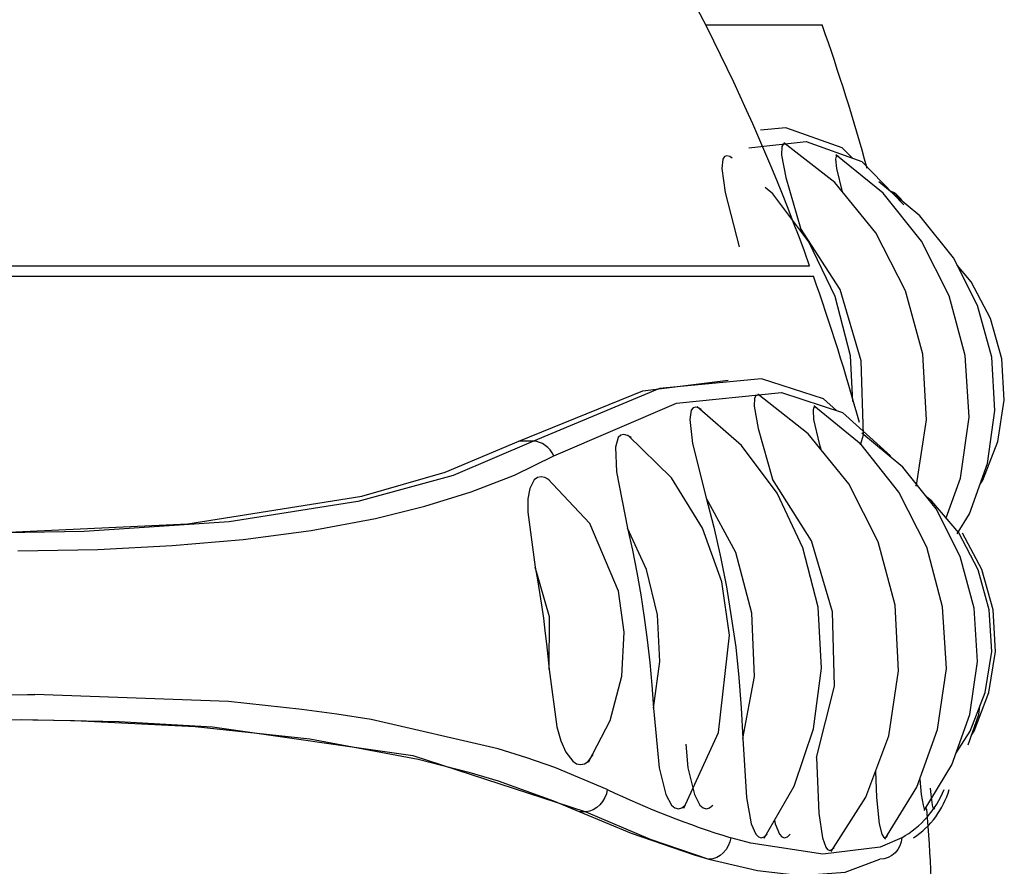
# Model space of a CAD drawing. Header units: millimetres. Extents: x -0.13 to 0.241, y -0.5 to 0.
# Tile 18 of 21: x 0.086 to 0.099, y -0.12 to -0.109. Entities that reach past the tile are written whole.
import ezdxf

# ---------------------------------------------------------------- set-up
doc = ezdxf.new("R2010")
doc.units = ezdxf.units.MM
doc.layers.add('BLOCKS', color=3, linetype='Continuous')

msp = doc.modelspace()

# ---------------------------------------------------------------- linework, layer by layer
at = {"layer": 'BLOCKS'}
for points in [[(0.096005, -0.112202), (0.094587, -0.108255), (0.092269, -0.104692), (0.08923, -0.101796)], [(0.094672, -0.10911), (0.094672, -0.10911), (0.096167, -0.10911), (0.096167, -0.10911)], [(0.096744, -0.110952), (0.096575, -0.110329), (0.09638, -0.109718), (0.096167, -0.10911)], [(0.046193, -0.112202), (0.046193, -0.112202), (0.096005, -0.112202), (0.096005, -0.112202)], [(0.069907, -0.112335), (0.069907, -0.112335), (0.096055, -0.112335), (0.096055, -0.112335)], [(0.096645, -0.114216), (0.096471, -0.113583), (0.096274, -0.112956), (0.096055, -0.112335)], [(0.092457, -0.114454), (0.092457, -0.114454), (0.092267, -0.114454), (0.092267, -0.114454)], [(0.085951, -0.117711), (0.085951, -0.117711), (0.086047, -0.117711), (0.086047, -0.117711)], [(0.093405, -0.11893), (0.093919, -0.119174), (0.094449, -0.119383), (0.094991, -0.119549)], [(0.097189, -0.119549), (0.097436, -0.11941), (0.097628, -0.119193), (0.097734, -0.11893)], [(0.097342, -0.119549), (0.097564, -0.119404), (0.097725, -0.119184), (0.0978, -0.11893)], [(0.093128, -0.119215), (0.093128, -0.119215), (0.093053, -0.119215), (0.093053, -0.119215)], [(0.097595, -0.120956), (0.097589, -0.120366), (0.09756, -0.119774), (0.097512, -0.119184)]]:
    msp.add_open_spline(points, degree=3, dxfattribs=at)
for points, knots in [([(0.096558, -0.110822), (0.096558, -0.110822), (0.096425, -0.110687), (0.096425, -0.110687), (0.096425, -0.110687), (0.096425, -0.110687), (0.095701, -0.11043), (0.095701, -0.11043), (0.095701, -0.11043), (0.095701, -0.11043), (0.095376, -0.110461), (0.095376, -0.110461)], [0, 0, 0, 0, 0.333333, 0.333333, 0.333333, 0.333333, 0.666667, 0.666667, 0.666667, 0.666667, 1, 1, 1, 1]), ([(0.095225, -0.110689), (0.095225, -0.110689), (0.095962, -0.110608), (0.095962, -0.110608), (0.095962, -0.110608), (0.095962, -0.110608), (0.096676, -0.110863), (0.096676, -0.110863), (0.096676, -0.110863), (0.096676, -0.110863), (0.097216, -0.11142), (0.097216, -0.11142)], [0, 0, 0, 0, 0.333333, 0.333333, 0.333333, 0.333333, 0.666667, 0.666667, 0.666667, 0.666667, 1, 1, 1, 1]), ([(0.095711, -0.110648), (0.095711, -0.110648), (0.095684, -0.110637), (0.095684, -0.110637), (0.095684, -0.110637), (0.095684, -0.110637), (0.095662, -0.110648), (0.095662, -0.110648), (0.095662, -0.110648), (0.095662, -0.110648), (0.095647, -0.110673), (0.095647, -0.110673), (0.095647, -0.110673), (0.095647, -0.110673), (0.095645, -0.110782), (0.095645, -0.110782), (0.095645, -0.110782), (0.095645, -0.110782), (0.095701, -0.111068), (0.095701, -0.111068), (0.095701, -0.111068), (0.095701, -0.111068), (0.095889, -0.11172), (0.095889, -0.11172)], [0, 0, 0, 0, 0.166667, 0.166667, 0.166667, 0.166667, 0.333333, 0.333333, 0.333333, 0.333333, 0.5, 0.5, 0.5, 0.5, 0.666667, 0.666667, 0.666667, 0.666667, 0.833333, 0.833333, 0.833333, 0.833333, 1, 1, 1, 1]), ([(0.097371, -0.115032), (0.097371, -0.115032), (0.097378, -0.11502), (0.097378, -0.11502), (0.097378, -0.11502), (0.097378, -0.11502), (0.097506, -0.114183), (0.097506, -0.114183), (0.097506, -0.114183), (0.097506, -0.114183), (0.09746, -0.113339), (0.09746, -0.113339), (0.09746, -0.113339), (0.09746, -0.113339), (0.097239, -0.112523), (0.097239, -0.112523), (0.097239, -0.112523), (0.097239, -0.112523), (0.096856, -0.111778), (0.096856, -0.111778), (0.096856, -0.111778), (0.096856, -0.111778), (0.096328, -0.111134), (0.096328, -0.111134), (0.096328, -0.111134), (0.096328, -0.111134), (0.095676, -0.110625), (0.095676, -0.110625)], [0, 0, 0, 0, 0.142857, 0.142857, 0.142857, 0.142857, 0.285714, 0.285714, 0.285714, 0.285714, 0.428571, 0.428571, 0.428571, 0.428571, 0.571429, 0.571429, 0.571429, 0.571429, 0.714286, 0.714286, 0.714286, 0.714286, 0.857143, 0.857143, 0.857143, 0.857143, 1, 1, 1, 1]), ([(0.095008, -0.110822), (0.095008, -0.110822), (0.094979, -0.110801), (0.094979, -0.110801), (0.094979, -0.110801), (0.094979, -0.110801), (0.094941, -0.110791), (0.094941, -0.110791), (0.094941, -0.110791), (0.094941, -0.110791), (0.094912, -0.110801), (0.094912, -0.110801), (0.094912, -0.110801), (0.094912, -0.110801), (0.094892, -0.110832), (0.094892, -0.110832), (0.094892, -0.110832), (0.094892, -0.110832), (0.094879, -0.110954), (0.094879, -0.110954), (0.094879, -0.110954), (0.094879, -0.110954), (0.094921, -0.11126), (0.094921, -0.11126), (0.094921, -0.11126), (0.094921, -0.11126), (0.095099, -0.11196), (0.095099, -0.11196)], [0, 0, 0, 0, 0.142857, 0.142857, 0.142857, 0.142857, 0.285714, 0.285714, 0.285714, 0.285714, 0.428571, 0.428571, 0.428571, 0.428571, 0.571429, 0.571429, 0.571429, 0.571429, 0.714286, 0.714286, 0.714286, 0.714286, 0.857143, 0.857143, 0.857143, 0.857143, 1, 1, 1, 1]), ([(0.096382, -0.110801), (0.096382, -0.110801), (0.096359, -0.110791), (0.096359, -0.110791), (0.096359, -0.110791), (0.096359, -0.110791), (0.096345, -0.110801), (0.096345, -0.110801), (0.096345, -0.110801), (0.096345, -0.110801), (0.096339, -0.110832), (0.096339, -0.110832), (0.096339, -0.110832), (0.096339, -0.110832), (0.096353, -0.110954), (0.096353, -0.110954), (0.096353, -0.110954), (0.096353, -0.110954), (0.096425, -0.111254), (0.096425, -0.111254)], [0, 0, 0, 0, 0.2, 0.2, 0.2, 0.2, 0.4, 0.4, 0.4, 0.4, 0.6, 0.6, 0.6, 0.6, 0.8, 0.8, 0.8, 0.8, 1, 1, 1, 1]), ([(0.097759, -0.115442), (0.097759, -0.115442), (0.097943, -0.114933), (0.097943, -0.114933), (0.097943, -0.114933), (0.097943, -0.114933), (0.098055, -0.114148), (0.098055, -0.114148), (0.098055, -0.114148), (0.098055, -0.114148), (0.098005, -0.113357), (0.098005, -0.113357), (0.098005, -0.113357), (0.098005, -0.113357), (0.097798, -0.112591), (0.097798, -0.112591), (0.097798, -0.112591), (0.097798, -0.112591), (0.097442, -0.111888), (0.097442, -0.111888), (0.097442, -0.111888), (0.097442, -0.111888), (0.096949, -0.111271), (0.096949, -0.111271), (0.096949, -0.111271), (0.096949, -0.111271), (0.096343, -0.110776), (0.096343, -0.110776)], [0, 0, 0, 0, 0.142857, 0.142857, 0.142857, 0.142857, 0.285714, 0.285714, 0.285714, 0.285714, 0.428571, 0.428571, 0.428571, 0.428571, 0.571429, 0.571429, 0.571429, 0.571429, 0.714286, 0.714286, 0.714286, 0.714286, 0.857143, 0.857143, 0.857143, 0.857143, 1, 1, 1, 1]), ([(0.096562, -0.113945), (0.096562, -0.113945), (0.096529, -0.113359), (0.096529, -0.113359), (0.096529, -0.113359), (0.096529, -0.113359), (0.096332, -0.112598), (0.096332, -0.112598), (0.096332, -0.112598), (0.096332, -0.112598), (0.095997, -0.111896), (0.095997, -0.111896), (0.095997, -0.111896), (0.095997, -0.111896), (0.095531, -0.111281), (0.095531, -0.111281), (0.095531, -0.111281), (0.095531, -0.111281), (0.095434, -0.111198), (0.095434, -0.111198)], [0, 0, 0, 0, 0.2, 0.2, 0.2, 0.2, 0.4, 0.4, 0.4, 0.4, 0.6, 0.6, 0.6, 0.6, 0.8, 0.8, 0.8, 0.8, 1, 1, 1, 1]), ([(0.097903, -0.115647), (0.097903, -0.115647), (0.098061, -0.11539), (0.098061, -0.11539), (0.098061, -0.11539), (0.098061, -0.11539), (0.098293, -0.114742), (0.098293, -0.114742), (0.098293, -0.114742), (0.098293, -0.114742), (0.098388, -0.114063), (0.098388, -0.114063), (0.098388, -0.114063), (0.098388, -0.114063), (0.098346, -0.113376), (0.098346, -0.113376), (0.098346, -0.113376), (0.098346, -0.113376), (0.098164, -0.112714), (0.098164, -0.112714), (0.098164, -0.112714), (0.098164, -0.112714), (0.097854, -0.112099), (0.097854, -0.112099), (0.097854, -0.112099), (0.097854, -0.112099), (0.097423, -0.111563), (0.097423, -0.111563), (0.097423, -0.111563), (0.097423, -0.111563), (0.096895, -0.111126), (0.096895, -0.111126)], [0, 0, 0, 0, 0.125, 0.125, 0.125, 0.125, 0.25, 0.25, 0.25, 0.25, 0.375, 0.375, 0.375, 0.375, 0.5, 0.5, 0.5, 0.5, 0.625, 0.625, 0.625, 0.625, 0.75, 0.75, 0.75, 0.75, 0.875, 0.875, 0.875, 0.875, 1, 1, 1, 1]), ([(0.097189, -0.111362), (0.097189, -0.111362), (0.097177, -0.111343), (0.097177, -0.111343), (0.097177, -0.111343), (0.097177, -0.111343), (0.09715, -0.111312), (0.09715, -0.111312), (0.09715, -0.111312), (0.09715, -0.111312), (0.097119, -0.111283), (0.097119, -0.111283), (0.097119, -0.111283), (0.097119, -0.111283), (0.097082, -0.11126), (0.097082, -0.11126), (0.097082, -0.11126), (0.097082, -0.11126), (0.097055, -0.11125), (0.097055, -0.11125)], [0, 0, 0, 0, 0.2, 0.2, 0.2, 0.2, 0.4, 0.4, 0.4, 0.4, 0.6, 0.6, 0.6, 0.6, 0.8, 0.8, 0.8, 0.8, 1, 1, 1, 1]), ([(0.096661, -0.114502), (0.096661, -0.114502), (0.096697, -0.114376), (0.096697, -0.114376), (0.096697, -0.114376), (0.096697, -0.114376), (0.09667, -0.113422), (0.09667, -0.113422), (0.09667, -0.113422), (0.09667, -0.113422), (0.096399, -0.112509), (0.096399, -0.112509), (0.096399, -0.112509), (0.096399, -0.112509), (0.095889, -0.11172), (0.095889, -0.11172)], [0, 0, 0, 0, 0.25, 0.25, 0.25, 0.25, 0.5, 0.5, 0.5, 0.5, 0.75, 0.75, 0.75, 0.75, 1, 1, 1, 1]), ([(0.098197, -0.115007), (0.098197, -0.115007), (0.098233, -0.114957), (0.098233, -0.114957), (0.098233, -0.114957), (0.098233, -0.114957), (0.098423, -0.114459), (0.098423, -0.114459), (0.098423, -0.114459), (0.098423, -0.114459), (0.098508, -0.113931), (0.098508, -0.113931), (0.098508, -0.113931), (0.098508, -0.113931), (0.098475, -0.113397), (0.098475, -0.113397), (0.098475, -0.113397), (0.098475, -0.113397), (0.098332, -0.112881), (0.098332, -0.112881), (0.098332, -0.112881), (0.098332, -0.112881), (0.098081, -0.112409), (0.098081, -0.112409), (0.098081, -0.112409), (0.098081, -0.112409), (0.097901, -0.112196), (0.097901, -0.112196)], [0, 0, 0, 0, 0.142857, 0.142857, 0.142857, 0.142857, 0.285714, 0.285714, 0.285714, 0.285714, 0.428571, 0.428571, 0.428571, 0.428571, 0.571429, 0.571429, 0.571429, 0.571429, 0.714286, 0.714286, 0.714286, 0.714286, 0.857143, 0.857143, 0.857143, 0.857143, 1, 1, 1, 1]), ([(0.092267, -0.114454), (0.092267, -0.114454), (0.093861, -0.113811), (0.093861, -0.113811), (0.093861, -0.113811), (0.093861, -0.113811), (0.094958, -0.113674), (0.094958, -0.113674)], [0, 0, 0, 0, 0.5, 0.5, 0.5, 0.5, 1, 1, 1, 1]), ([(0.096353, -0.114063), (0.096353, -0.114063), (0.096183, -0.113912), (0.096183, -0.113912), (0.096183, -0.113912), (0.096183, -0.113912), (0.095386, -0.113655), (0.095386, -0.113655), (0.095386, -0.113655), (0.095386, -0.113655), (0.094076, -0.11378), (0.094076, -0.11378), (0.094076, -0.11378), (0.094076, -0.11378), (0.092457, -0.114454), (0.092457, -0.114454)], [0, 0, 0, 0, 0.25, 0.25, 0.25, 0.25, 0.5, 0.5, 0.5, 0.5, 0.75, 0.75, 0.75, 0.75, 1, 1, 1, 1]), ([(0.092718, -0.114645), (0.092718, -0.114645), (0.094293, -0.11397), (0.094293, -0.11397), (0.094293, -0.11397), (0.094293, -0.11397), (0.095645, -0.113833), (0.095645, -0.113833), (0.095645, -0.113833), (0.095645, -0.113833), (0.09643, -0.114088), (0.09643, -0.114088), (0.09643, -0.114088), (0.09643, -0.114088), (0.097044, -0.114645), (0.097044, -0.114645)], [0, 0, 0, 0, 0.25, 0.25, 0.25, 0.25, 0.5, 0.5, 0.5, 0.5, 0.75, 0.75, 0.75, 0.75, 1, 1, 1, 1]), ([(0.095372, -0.113873), (0.095372, -0.113873), (0.095341, -0.113864), (0.095341, -0.113864), (0.095341, -0.113864), (0.095341, -0.113864), (0.095316, -0.113873), (0.095316, -0.113873), (0.095316, -0.113873), (0.095316, -0.113873), (0.095299, -0.113902), (0.095299, -0.113902), (0.095299, -0.113902), (0.095299, -0.113902), (0.095293, -0.114007), (0.095293, -0.114007), (0.095293, -0.114007), (0.095293, -0.114007), (0.095345, -0.114293), (0.095345, -0.114293), (0.095345, -0.114293), (0.095345, -0.114293), (0.095527, -0.114945), (0.095527, -0.114945)], [0, 0, 0, 0, 0.166667, 0.166667, 0.166667, 0.166667, 0.333333, 0.333333, 0.333333, 0.333333, 0.5, 0.5, 0.5, 0.5, 0.666667, 0.666667, 0.666667, 0.666667, 0.833333, 0.833333, 0.833333, 0.833333, 1, 1, 1, 1]), ([(0.096281, -0.119727), (0.096281, -0.119727), (0.096728, -0.119029), (0.096728, -0.119029), (0.096728, -0.119029), (0.096728, -0.119029), (0.097024, -0.118243), (0.097024, -0.118243), (0.097024, -0.118243), (0.097024, -0.118243), (0.09715, -0.117408), (0.09715, -0.117408), (0.09715, -0.117408), (0.09715, -0.117408), (0.097104, -0.116564), (0.097104, -0.116564), (0.097104, -0.116564), (0.097104, -0.116564), (0.096885, -0.11575), (0.096885, -0.11575), (0.096885, -0.11575), (0.096885, -0.11575), (0.096508, -0.115005), (0.096508, -0.115005), (0.096508, -0.115005), (0.096508, -0.115005), (0.095985, -0.114361), (0.095985, -0.114361), (0.095985, -0.114361), (0.095985, -0.114361), (0.095339, -0.113852), (0.095339, -0.113852)], [0, 0, 0, 0, 0.125, 0.125, 0.125, 0.125, 0.25, 0.25, 0.25, 0.25, 0.375, 0.375, 0.375, 0.375, 0.5, 0.5, 0.5, 0.5, 0.625, 0.625, 0.625, 0.625, 0.75, 0.75, 0.75, 0.75, 0.875, 0.875, 0.875, 0.875, 1, 1, 1, 1]), ([(0.094614, -0.114051), (0.094614, -0.114051), (0.094579, -0.114028), (0.094579, -0.114028), (0.094579, -0.114028), (0.094579, -0.114028), (0.094538, -0.114018), (0.094538, -0.114018), (0.094538, -0.114018), (0.094538, -0.114018), (0.094507, -0.114028), (0.094507, -0.114028), (0.094507, -0.114028), (0.094507, -0.114028), (0.094484, -0.114059), (0.094484, -0.114059), (0.094484, -0.114059), (0.094484, -0.114059), (0.094467, -0.114179), (0.094467, -0.114179), (0.094467, -0.114179), (0.094467, -0.114179), (0.094502, -0.114488), (0.094502, -0.114488), (0.094502, -0.114488), (0.094502, -0.114488), (0.094676, -0.115185), (0.094676, -0.115185)], [0, 0, 0, 0, 0.142857, 0.142857, 0.142857, 0.142857, 0.285714, 0.285714, 0.285714, 0.285714, 0.428571, 0.428571, 0.428571, 0.428571, 0.571429, 0.571429, 0.571429, 0.571429, 0.714286, 0.714286, 0.714286, 0.714286, 0.857143, 0.857143, 0.857143, 0.857143, 1, 1, 1, 1]), ([(0.095422, -0.119555), (0.095422, -0.119555), (0.095807, -0.118888), (0.095807, -0.118888), (0.095807, -0.118888), (0.095807, -0.118888), (0.096055, -0.118151), (0.096055, -0.118151), (0.096055, -0.118151), (0.096055, -0.118151), (0.096158, -0.117373), (0.096158, -0.117373), (0.096158, -0.117373), (0.096158, -0.117373), (0.096115, -0.116587), (0.096115, -0.116587), (0.096115, -0.116587), (0.096115, -0.116587), (0.09592, -0.115825), (0.09592, -0.115825), (0.09592, -0.115825), (0.09592, -0.115825), (0.095587, -0.115123), (0.095587, -0.115123), (0.095587, -0.115123), (0.095587, -0.115123), (0.095128, -0.11451), (0.095128, -0.11451), (0.095128, -0.11451), (0.095128, -0.11451), (0.094562, -0.114014), (0.094562, -0.114014)], [0, 0, 0, 0, 0.125, 0.125, 0.125, 0.125, 0.25, 0.25, 0.25, 0.25, 0.375, 0.375, 0.375, 0.375, 0.5, 0.5, 0.5, 0.5, 0.625, 0.625, 0.625, 0.625, 0.75, 0.75, 0.75, 0.75, 0.875, 0.875, 0.875, 0.875, 1, 1, 1, 1]), ([(0.0961, -0.114028), (0.0961, -0.114028), (0.096076, -0.114018), (0.096076, -0.114018), (0.096076, -0.114018), (0.096076, -0.114018), (0.096057, -0.114028), (0.096057, -0.114028), (0.096057, -0.114028), (0.096057, -0.114028), (0.096051, -0.114059), (0.096051, -0.114059), (0.096051, -0.114059), (0.096051, -0.114059), (0.096057, -0.114179), (0.096057, -0.114179), (0.096057, -0.114179), (0.096057, -0.114179), (0.096129, -0.114488), (0.096129, -0.114488), (0.096129, -0.114488), (0.096129, -0.114488), (0.096154, -0.11457), (0.096154, -0.11457)], [0, 0, 0, 0, 0.166667, 0.166667, 0.166667, 0.166667, 0.333333, 0.333333, 0.333333, 0.333333, 0.5, 0.5, 0.5, 0.5, 0.666667, 0.666667, 0.666667, 0.666667, 0.833333, 0.833333, 0.833333, 0.833333, 1, 1, 1, 1]), ([(0.096974, -0.119569), (0.096974, -0.119569), (0.097384, -0.118901), (0.097384, -0.118901), (0.097384, -0.118901), (0.097384, -0.118901), (0.097649, -0.118158), (0.097649, -0.118158), (0.097649, -0.118158), (0.097649, -0.118158), (0.097763, -0.117375), (0.097763, -0.117375), (0.097763, -0.117375), (0.097763, -0.117375), (0.097715, -0.116582), (0.097715, -0.116582), (0.097715, -0.116582), (0.097715, -0.116582), (0.09751, -0.115819), (0.09751, -0.115819), (0.09751, -0.115819), (0.09751, -0.115819), (0.097154, -0.115113), (0.097154, -0.115113), (0.097154, -0.115113), (0.097154, -0.115113), (0.096666, -0.1145), (0.096666, -0.1145), (0.096666, -0.1145), (0.096666, -0.1145), (0.096061, -0.114001), (0.096061, -0.114001)], [0, 0, 0, 0, 0.125, 0.125, 0.125, 0.125, 0.25, 0.25, 0.25, 0.25, 0.375, 0.375, 0.375, 0.375, 0.5, 0.5, 0.5, 0.5, 0.625, 0.625, 0.625, 0.625, 0.75, 0.75, 0.75, 0.75, 0.875, 0.875, 0.875, 0.875, 1, 1, 1, 1]), ([(0.093714, -0.114409), (0.093714, -0.114409), (0.093664, -0.114382), (0.093664, -0.114382), (0.093664, -0.114382), (0.093664, -0.114382), (0.093619, -0.11437), (0.093619, -0.11437), (0.093619, -0.11437), (0.093619, -0.11437), (0.093579, -0.11438), (0.093579, -0.11438), (0.093579, -0.11438), (0.093579, -0.11438), (0.093546, -0.114411), (0.093546, -0.114411), (0.093546, -0.114411), (0.093546, -0.114411), (0.093511, -0.114535), (0.093511, -0.114535), (0.093511, -0.114535), (0.093511, -0.114535), (0.093523, -0.114852), (0.093523, -0.114852), (0.093523, -0.114852), (0.093523, -0.114852), (0.093664, -0.115572), (0.093664, -0.115572)], [0, 0, 0, 0, 0.142857, 0.142857, 0.142857, 0.142857, 0.285714, 0.285714, 0.285714, 0.285714, 0.428571, 0.428571, 0.428571, 0.428571, 0.571429, 0.571429, 0.571429, 0.571429, 0.714286, 0.714286, 0.714286, 0.714286, 0.857143, 0.857143, 0.857143, 0.857143, 1, 1, 1, 1]), ([(0.094387, -0.119168), (0.094387, -0.119168), (0.094836, -0.118197), (0.094836, -0.118197), (0.094836, -0.118197), (0.094836, -0.118197), (0.094976, -0.116949), (0.094976, -0.116949), (0.094976, -0.116949), (0.094976, -0.116949), (0.094875, -0.116262), (0.094875, -0.116262), (0.094875, -0.116262), (0.094875, -0.116262), (0.094629, -0.115572), (0.094629, -0.115572), (0.094629, -0.115572), (0.094629, -0.115572), (0.094229, -0.114926), (0.094229, -0.114926), (0.094229, -0.114926), (0.094229, -0.114926), (0.09367, -0.114378), (0.09367, -0.114378)], [0, 0, 0, 0, 0.166667, 0.166667, 0.166667, 0.166667, 0.333333, 0.333333, 0.333333, 0.333333, 0.5, 0.5, 0.5, 0.5, 0.666667, 0.666667, 0.666667, 0.666667, 0.833333, 0.833333, 0.833333, 0.833333, 1, 1, 1, 1]), ([(0.097479, -0.119201), (0.097479, -0.119201), (0.097835, -0.118615), (0.097835, -0.118615), (0.097835, -0.118615), (0.097835, -0.118615), (0.098065, -0.117969), (0.098065, -0.117969), (0.098065, -0.117969), (0.098065, -0.117969), (0.098162, -0.117288), (0.098162, -0.117288), (0.098162, -0.117288), (0.098162, -0.117288), (0.098119, -0.116603), (0.098119, -0.116603), (0.098119, -0.116603), (0.098119, -0.116603), (0.097939, -0.115939), (0.097939, -0.115939), (0.097939, -0.115939), (0.097939, -0.115939), (0.09763, -0.115326), (0.09763, -0.115326), (0.09763, -0.115326), (0.09763, -0.115326), (0.097202, -0.114792), (0.097202, -0.114792), (0.097202, -0.114792), (0.097202, -0.114792), (0.096676, -0.114353), (0.096676, -0.114353)], [0, 0, 0, 0, 0.125, 0.125, 0.125, 0.125, 0.25, 0.25, 0.25, 0.25, 0.375, 0.375, 0.375, 0.375, 0.5, 0.5, 0.5, 0.5, 0.625, 0.625, 0.625, 0.625, 0.75, 0.75, 0.75, 0.75, 0.875, 0.875, 0.875, 0.875, 1, 1, 1, 1]), ([(0.085521, -0.115634), (0.085521, -0.115634), (0.088013, -0.115516), (0.088013, -0.115516), (0.088013, -0.115516), (0.088013, -0.115516), (0.090251, -0.115164), (0.090251, -0.115164), (0.090251, -0.115164), (0.090251, -0.115164), (0.091319, -0.114854), (0.091319, -0.114854), (0.091319, -0.114854), (0.091319, -0.114854), (0.092267, -0.114454), (0.092267, -0.114454)], [0, 0, 0, 0, 0.25, 0.25, 0.25, 0.25, 0.5, 0.5, 0.5, 0.5, 0.75, 0.75, 0.75, 0.75, 1, 1, 1, 1]), ([(0.092457, -0.114454), (0.092457, -0.114454), (0.091424, -0.114897), (0.091424, -0.114897), (0.091424, -0.114897), (0.091424, -0.114897), (0.090197, -0.115233), (0.090197, -0.115233), (0.090197, -0.115233), (0.090197, -0.115233), (0.088545, -0.115494), (0.088545, -0.115494), (0.088545, -0.115494), (0.088545, -0.115494), (0.08668, -0.115618), (0.08668, -0.115618), (0.08668, -0.115618), (0.08668, -0.115618), (0.085664, -0.115634), (0.085664, -0.115634)], [0, 0, 0, 0, 0.2, 0.2, 0.2, 0.2, 0.4, 0.4, 0.4, 0.4, 0.6, 0.6, 0.6, 0.6, 0.8, 0.8, 0.8, 0.8, 1, 1, 1, 1]), ([(0.092718, -0.114645), (0.092718, -0.114645), (0.092697, -0.114606), (0.092697, -0.114606), (0.092697, -0.114606), (0.092697, -0.114606), (0.092671, -0.114568), (0.092671, -0.114568), (0.092671, -0.114568), (0.092671, -0.114568), (0.092642, -0.114537), (0.092642, -0.114537), (0.092642, -0.114537), (0.092642, -0.114537), (0.092608, -0.11451), (0.092608, -0.11451), (0.092608, -0.11451), (0.092608, -0.11451), (0.092573, -0.114488), (0.092573, -0.114488), (0.092573, -0.114488), (0.092573, -0.114488), (0.092534, -0.114471), (0.092534, -0.114471), (0.092534, -0.114471), (0.092534, -0.114471), (0.092497, -0.114459), (0.092497, -0.114459), (0.092497, -0.114459), (0.092497, -0.114459), (0.092457, -0.114454), (0.092457, -0.114454)], [0, 0, 0, 0, 0.125, 0.125, 0.125, 0.125, 0.25, 0.25, 0.25, 0.25, 0.375, 0.375, 0.375, 0.375, 0.5, 0.5, 0.5, 0.5, 0.625, 0.625, 0.625, 0.625, 0.75, 0.75, 0.75, 0.75, 0.875, 0.875, 0.875, 0.875, 1, 1, 1, 1]), ([(0.085827, -0.115864), (0.085827, -0.115864), (0.086858, -0.115848), (0.086858, -0.115848), (0.086858, -0.115848), (0.086858, -0.115848), (0.087812, -0.115798), (0.087812, -0.115798), (0.087812, -0.115798), (0.087812, -0.115798), (0.088725, -0.115719), (0.088725, -0.115719), (0.088725, -0.115719), (0.088725, -0.115719), (0.089599, -0.115603), (0.089599, -0.115603), (0.089599, -0.115603), (0.089599, -0.115603), (0.090425, -0.115448), (0.090425, -0.115448), (0.090425, -0.115448), (0.090425, -0.115448), (0.09106, -0.115293), (0.09106, -0.115293), (0.09106, -0.115293), (0.09106, -0.115293), (0.091656, -0.115106), (0.091656, -0.115106), (0.091656, -0.115106), (0.091656, -0.115106), (0.092211, -0.114891), (0.092211, -0.114891), (0.092211, -0.114891), (0.092211, -0.114891), (0.092718, -0.114645), (0.092718, -0.114645)], [0, 0, 0, 0, 0.111111, 0.111111, 0.111111, 0.111111, 0.222222, 0.222222, 0.222222, 0.222222, 0.333333, 0.333333, 0.333333, 0.333333, 0.444444, 0.444444, 0.444444, 0.444444, 0.555556, 0.555556, 0.555556, 0.555556, 0.666667, 0.666667, 0.666667, 0.666667, 0.777778, 0.777778, 0.777778, 0.777778, 0.888889, 0.888889, 0.888889, 0.888889, 1, 1, 1, 1]), ([(0.092658, -0.114951), (0.092658, -0.114951), (0.092604, -0.114922), (0.092604, -0.114922), (0.092604, -0.114922), (0.092604, -0.114922), (0.092553, -0.114914), (0.092553, -0.114914), (0.092553, -0.114914), (0.092553, -0.114914), (0.092507, -0.114922), (0.092507, -0.114922), (0.092507, -0.114922), (0.092507, -0.114922), (0.092466, -0.114951), (0.092466, -0.114951), (0.092466, -0.114951), (0.092466, -0.114951), (0.092408, -0.115063), (0.092408, -0.115063), (0.092408, -0.115063), (0.092408, -0.115063), (0.092385, -0.115198), (0.092385, -0.115198), (0.092385, -0.115198), (0.092385, -0.115198), (0.092383, -0.115369), (0.092383, -0.115369), (0.092383, -0.115369), (0.092383, -0.115369), (0.092478, -0.116073), (0.092478, -0.116073)], [0, 0, 0, 0, 0.125, 0.125, 0.125, 0.125, 0.25, 0.25, 0.25, 0.25, 0.375, 0.375, 0.375, 0.375, 0.5, 0.5, 0.5, 0.5, 0.625, 0.625, 0.625, 0.625, 0.75, 0.75, 0.75, 0.75, 0.875, 0.875, 0.875, 0.875, 1, 1, 1, 1]), ([(0.093163, -0.11858), (0.093163, -0.11858), (0.093443, -0.118042), (0.093443, -0.118042), (0.093443, -0.118042), (0.093443, -0.118042), (0.093592, -0.117473), (0.093592, -0.117473), (0.093592, -0.117473), (0.093592, -0.117473), (0.093623, -0.116909), (0.093623, -0.116909), (0.093623, -0.116909), (0.093623, -0.116909), (0.09355, -0.116384), (0.09355, -0.116384), (0.09355, -0.116384), (0.09355, -0.116384), (0.09318, -0.115514), (0.09318, -0.115514), (0.09318, -0.115514), (0.09318, -0.115514), (0.092637, -0.114935), (0.092637, -0.114935)], [0, 0, 0, 0, 0.166667, 0.166667, 0.166667, 0.166667, 0.333333, 0.333333, 0.333333, 0.333333, 0.5, 0.5, 0.5, 0.5, 0.666667, 0.666667, 0.666667, 0.666667, 0.833333, 0.833333, 0.833333, 0.833333, 1, 1, 1, 1]), ([(0.096094, -0.11852), (0.096094, -0.11852), (0.096324, -0.117601), (0.096324, -0.117601), (0.096324, -0.117601), (0.096324, -0.117601), (0.096299, -0.116647), (0.096299, -0.116647), (0.096299, -0.116647), (0.096299, -0.116647), (0.09603, -0.115736), (0.09603, -0.115736), (0.09603, -0.115736), (0.09603, -0.115736), (0.095527, -0.114945), (0.095527, -0.114945)], [0, 0, 0, 0, 0.25, 0.25, 0.25, 0.25, 0.5, 0.5, 0.5, 0.5, 0.75, 0.75, 0.75, 0.75, 1, 1, 1, 1]), ([(0.095146, -0.118274), (0.095146, -0.118274), (0.095295, -0.117479), (0.095295, -0.117479), (0.095295, -0.117479), (0.095295, -0.117479), (0.095264, -0.116665), (0.095264, -0.116665), (0.095264, -0.116665), (0.095264, -0.116665), (0.095055, -0.115887), (0.095055, -0.115887), (0.095055, -0.115887), (0.095055, -0.115887), (0.094676, -0.115185), (0.094676, -0.115185)], [0, 0, 0, 0, 0.25, 0.25, 0.25, 0.25, 0.5, 0.5, 0.5, 0.5, 0.75, 0.75, 0.75, 0.75, 1, 1, 1, 1]), ([(0.094676, -0.115185), (0.094676, -0.115185), (0.094774, -0.115562), (0.094774, -0.115562), (0.094774, -0.115562), (0.094774, -0.115562), (0.094861, -0.115943), (0.094861, -0.115943), (0.094861, -0.115943), (0.094861, -0.115943), (0.094937, -0.116326), (0.094937, -0.116326), (0.094937, -0.116326), (0.094937, -0.116326), (0.094999, -0.116713), (0.094999, -0.116713), (0.094999, -0.116713), (0.094999, -0.116713), (0.095055, -0.1171), (0.095055, -0.1171), (0.095055, -0.1171), (0.095055, -0.1171), (0.095097, -0.117491), (0.095097, -0.117491), (0.095097, -0.117491), (0.095097, -0.117491), (0.095126, -0.117882), (0.095126, -0.117882), (0.095126, -0.117882), (0.095126, -0.117882), (0.095146, -0.118274), (0.095146, -0.118274)], [0, 0, 0, 0, 0.125, 0.125, 0.125, 0.125, 0.25, 0.25, 0.25, 0.25, 0.375, 0.375, 0.375, 0.375, 0.5, 0.5, 0.5, 0.5, 0.625, 0.625, 0.625, 0.625, 0.75, 0.75, 0.75, 0.75, 0.875, 0.875, 0.875, 0.875, 1, 1, 1, 1]), ([(0.097883, -0.118466), (0.097883, -0.118466), (0.098069, -0.118183), (0.098069, -0.118183), (0.098069, -0.118183), (0.098069, -0.118183), (0.098264, -0.117684), (0.098264, -0.117684), (0.098264, -0.117684), (0.098264, -0.117684), (0.098346, -0.117156), (0.098346, -0.117156), (0.098346, -0.117156), (0.098346, -0.117156), (0.098315, -0.116622), (0.098315, -0.116622), (0.098315, -0.116622), (0.098315, -0.116622), (0.098173, -0.116108), (0.098173, -0.116108), (0.098173, -0.116108), (0.098173, -0.116108), (0.097922, -0.115634), (0.097922, -0.115634), (0.097922, -0.115634), (0.097922, -0.115634), (0.097578, -0.115227), (0.097578, -0.115227), (0.097578, -0.115227), (0.097578, -0.115227), (0.097506, -0.115171), (0.097506, -0.115171)], [0, 0, 0, 0, 0.125, 0.125, 0.125, 0.125, 0.25, 0.25, 0.25, 0.25, 0.375, 0.375, 0.375, 0.375, 0.5, 0.5, 0.5, 0.5, 0.625, 0.625, 0.625, 0.625, 0.75, 0.75, 0.75, 0.75, 0.875, 0.875, 0.875, 0.875, 1, 1, 1, 1]), ([(0.093999, -0.117884), (0.093999, -0.117884), (0.094078, -0.117288), (0.094078, -0.117288), (0.094078, -0.117288), (0.094078, -0.117288), (0.094049, -0.116686), (0.094049, -0.116686), (0.094049, -0.116686), (0.094049, -0.116686), (0.093908, -0.116106), (0.093908, -0.116106), (0.093908, -0.116106), (0.093908, -0.116106), (0.093664, -0.115572), (0.093664, -0.115572)], [0, 0, 0, 0, 0.25, 0.25, 0.25, 0.25, 0.5, 0.5, 0.5, 0.5, 0.75, 0.75, 0.75, 0.75, 1, 1, 1, 1]), ([(0.093664, -0.115572), (0.093664, -0.115572), (0.093728, -0.115856), (0.093728, -0.115856), (0.093728, -0.115856), (0.093728, -0.115856), (0.093784, -0.116144), (0.093784, -0.116144), (0.093784, -0.116144), (0.093784, -0.116144), (0.093834, -0.116431), (0.093834, -0.116431), (0.093834, -0.116431), (0.093834, -0.116431), (0.093879, -0.116719), (0.093879, -0.116719), (0.093879, -0.116719), (0.093879, -0.116719), (0.093919, -0.117009), (0.093919, -0.117009), (0.093919, -0.117009), (0.093919, -0.117009), (0.093952, -0.117301), (0.093952, -0.117301), (0.093952, -0.117301), (0.093952, -0.117301), (0.093979, -0.11759), (0.093979, -0.11759), (0.093979, -0.11759), (0.093979, -0.11759), (0.093999, -0.117884), (0.093999, -0.117884)], [0, 0, 0, 0, 0.125, 0.125, 0.125, 0.125, 0.25, 0.25, 0.25, 0.25, 0.375, 0.375, 0.375, 0.375, 0.5, 0.5, 0.5, 0.5, 0.625, 0.625, 0.625, 0.625, 0.75, 0.75, 0.75, 0.75, 0.875, 0.875, 0.875, 0.875, 1, 1, 1, 1]), ([(0.098086, -0.118234), (0.098086, -0.118234), (0.098119, -0.118183), (0.098119, -0.118183), (0.098119, -0.118183), (0.098119, -0.118183), (0.098311, -0.117684), (0.098311, -0.117684), (0.098311, -0.117684), (0.098311, -0.117684), (0.098396, -0.117156), (0.098396, -0.117156), (0.098396, -0.117156), (0.098396, -0.117156), (0.098363, -0.116622), (0.098363, -0.116622), (0.098363, -0.116622), (0.098363, -0.116622), (0.09822, -0.116106), (0.09822, -0.116106), (0.09822, -0.116106), (0.09822, -0.116106), (0.097972, -0.115638), (0.097972, -0.115638)], [0, 0, 0, 0, 0.166667, 0.166667, 0.166667, 0.166667, 0.333333, 0.333333, 0.333333, 0.333333, 0.5, 0.5, 0.5, 0.5, 0.666667, 0.666667, 0.666667, 0.666667, 0.833333, 0.833333, 0.833333, 0.833333, 1, 1, 1, 1]), ([(0.092656, -0.11739), (0.092656, -0.11739), (0.092664, -0.116711), (0.092664, -0.116711), (0.092664, -0.116711), (0.092664, -0.116711), (0.092478, -0.116073), (0.092478, -0.116073)], [0, 0, 0, 0, 0.5, 0.5, 0.5, 0.5, 1, 1, 1, 1]), ([(0.092478, -0.116073), (0.092478, -0.116073), (0.092507, -0.116237), (0.092507, -0.116237), (0.092507, -0.116237), (0.092507, -0.116237), (0.092534, -0.1164), (0.092534, -0.1164), (0.092534, -0.1164), (0.092534, -0.1164), (0.092559, -0.116564), (0.092559, -0.116564), (0.092559, -0.116564), (0.092559, -0.116564), (0.092584, -0.116729), (0.092584, -0.116729), (0.092584, -0.116729), (0.092584, -0.116729), (0.092604, -0.116893), (0.092604, -0.116893), (0.092604, -0.116893), (0.092604, -0.116893), (0.092625, -0.117059), (0.092625, -0.117059), (0.092625, -0.117059), (0.092625, -0.117059), (0.092642, -0.117224), (0.092642, -0.117224), (0.092642, -0.117224), (0.092642, -0.117224), (0.092658, -0.11739), (0.092658, -0.11739)], [0, 0, 0, 0, 0.125, 0.125, 0.125, 0.125, 0.25, 0.25, 0.25, 0.25, 0.375, 0.375, 0.375, 0.375, 0.5, 0.5, 0.5, 0.5, 0.625, 0.625, 0.625, 0.625, 0.75, 0.75, 0.75, 0.75, 0.875, 0.875, 0.875, 0.875, 1, 1, 1, 1]), ([(0.092658, -0.11739), (0.092658, -0.11739), (0.092757, -0.118125), (0.092757, -0.118125), (0.092757, -0.118125), (0.092757, -0.118125), (0.092809, -0.118307), (0.092809, -0.118307), (0.092809, -0.118307), (0.092809, -0.118307), (0.092871, -0.11845), (0.092871, -0.11845), (0.092871, -0.11845), (0.092871, -0.11845), (0.09296, -0.118568), (0.09296, -0.118568), (0.09296, -0.118568), (0.09296, -0.118568), (0.09301, -0.118599), (0.09301, -0.118599), (0.09301, -0.118599), (0.09301, -0.118599), (0.09306, -0.118609), (0.09306, -0.118609), (0.09306, -0.118609), (0.09306, -0.118609), (0.093111, -0.118599), (0.093111, -0.118599), (0.093111, -0.118599), (0.093111, -0.118599), (0.093159, -0.11857), (0.093159, -0.11857), (0.093159, -0.11857), (0.093159, -0.11857), (0.093225, -0.118479), (0.093225, -0.118479)], [0, 0, 0, 0, 0.111111, 0.111111, 0.111111, 0.111111, 0.222222, 0.222222, 0.222222, 0.222222, 0.333333, 0.333333, 0.333333, 0.333333, 0.444444, 0.444444, 0.444444, 0.444444, 0.555556, 0.555556, 0.555556, 0.555556, 0.666667, 0.666667, 0.666667, 0.666667, 0.777778, 0.777778, 0.777778, 0.777778, 0.888889, 0.888889, 0.888889, 0.888889, 1, 1, 1, 1]), ([(0.076334, -0.11893), (0.076334, -0.11893), (0.07981, -0.118201), (0.07981, -0.118201), (0.07981, -0.118201), (0.07981, -0.118201), (0.083258, -0.117802), (0.083258, -0.117802), (0.083258, -0.117802), (0.083258, -0.117802), (0.084624, -0.117733), (0.084624, -0.117733), (0.084624, -0.117733), (0.084624, -0.117733), (0.085951, -0.117711), (0.085951, -0.117711)], [0, 0, 0, 0, 0.25, 0.25, 0.25, 0.25, 0.5, 0.5, 0.5, 0.5, 0.75, 0.75, 0.75, 0.75, 1, 1, 1, 1]), ([(0.093405, -0.11893), (0.093405, -0.11893), (0.092731, -0.118648), (0.092731, -0.118648), (0.092731, -0.118648), (0.092731, -0.118648), (0.092372, -0.118522), (0.092372, -0.118522), (0.092372, -0.118522), (0.092372, -0.118522), (0.092002, -0.118406), (0.092002, -0.118406), (0.092002, -0.118406), (0.092002, -0.118406), (0.090371, -0.118031), (0.090371, -0.118031), (0.090371, -0.118031), (0.090371, -0.118031), (0.08993, -0.117961), (0.08993, -0.117961), (0.08993, -0.117961), (0.08993, -0.117961), (0.089479, -0.117901), (0.089479, -0.117901), (0.089479, -0.117901), (0.089479, -0.117901), (0.088535, -0.117802), (0.088535, -0.117802), (0.088535, -0.117802), (0.088535, -0.117802), (0.086047, -0.117711), (0.086047, -0.117711)], [0, 0, 0, 0, 0.125, 0.125, 0.125, 0.125, 0.25, 0.25, 0.25, 0.25, 0.375, 0.375, 0.375, 0.375, 0.5, 0.5, 0.5, 0.5, 0.625, 0.625, 0.625, 0.625, 0.75, 0.75, 0.75, 0.75, 0.875, 0.875, 0.875, 0.875, 1, 1, 1, 1]), ([(0.093999, -0.117884), (0.093999, -0.117884), (0.09407, -0.11865), (0.09407, -0.11865), (0.09407, -0.11865), (0.09407, -0.11865), (0.094157, -0.118996), (0.094157, -0.118996), (0.094157, -0.118996), (0.094157, -0.118996), (0.094231, -0.119133), (0.094231, -0.119133), (0.094231, -0.119133), (0.094231, -0.119133), (0.094275, -0.119166), (0.094275, -0.119166), (0.094275, -0.119166), (0.094275, -0.119166), (0.094318, -0.119178), (0.094318, -0.119178), (0.094318, -0.119178), (0.094318, -0.119178), (0.094362, -0.119166), (0.094362, -0.119166), (0.094362, -0.119166), (0.094362, -0.119166), (0.094407, -0.119133), (0.094407, -0.119133)], [0, 0, 0, 0, 0.142857, 0.142857, 0.142857, 0.142857, 0.285714, 0.285714, 0.285714, 0.285714, 0.428571, 0.428571, 0.428571, 0.428571, 0.571429, 0.571429, 0.571429, 0.571429, 0.714286, 0.714286, 0.714286, 0.714286, 0.857143, 0.857143, 0.857143, 0.857143, 1, 1, 1, 1]), ([(0.098042, -0.118356), (0.098042, -0.118356), (0.098179, -0.117969), (0.098179, -0.117969), (0.098179, -0.117969), (0.098179, -0.117969), (0.098195, -0.117858), (0.098195, -0.117858)], [0, 0, 0, 0, 0.5, 0.5, 0.5, 0.5, 1, 1, 1, 1]), ([(0.085753, -0.118033), (0.085753, -0.118033), (0.086556, -0.118044), (0.086556, -0.118044), (0.086556, -0.118044), (0.086556, -0.118044), (0.088106, -0.11812), (0.088106, -0.11812), (0.088106, -0.11812), (0.088106, -0.11812), (0.08958, -0.11828), (0.08958, -0.11828), (0.08958, -0.11828), (0.08958, -0.11828), (0.090973, -0.118541), (0.090973, -0.118541), (0.090973, -0.118541), (0.090973, -0.118541), (0.091627, -0.118708), (0.091627, -0.118708), (0.091627, -0.118708), (0.091627, -0.118708), (0.092, -0.11882), (0.092, -0.11882), (0.092, -0.11882), (0.092, -0.11882), (0.092712, -0.119075), (0.092712, -0.119075), (0.092712, -0.119075), (0.092712, -0.119075), (0.093053, -0.119215), (0.093053, -0.119215)], [0, 0, 0, 0, 0.125, 0.125, 0.125, 0.125, 0.25, 0.25, 0.25, 0.25, 0.375, 0.375, 0.375, 0.375, 0.5, 0.5, 0.5, 0.5, 0.625, 0.625, 0.625, 0.625, 0.75, 0.75, 0.75, 0.75, 0.875, 0.875, 0.875, 0.875, 1, 1, 1, 1]), ([(0.085877, -0.118033), (0.085877, -0.118033), (0.087129, -0.118056), (0.087129, -0.118056), (0.087129, -0.118056), (0.087129, -0.118056), (0.088332, -0.118127), (0.088332, -0.118127), (0.088332, -0.118127), (0.088332, -0.118127), (0.090905, -0.118495), (0.090905, -0.118495), (0.090905, -0.118495), (0.090905, -0.118495), (0.093128, -0.119215), (0.093128, -0.119215)], [0, 0, 0, 0, 0.25, 0.25, 0.25, 0.25, 0.5, 0.5, 0.5, 0.5, 0.75, 0.75, 0.75, 0.75, 1, 1, 1, 1]), ([(0.095146, -0.118274), (0.095146, -0.118274), (0.095192, -0.119031), (0.095192, -0.119031), (0.095192, -0.119031), (0.095192, -0.119031), (0.095256, -0.119373), (0.095256, -0.119373), (0.095256, -0.119373), (0.095256, -0.119373), (0.095314, -0.119505), (0.095314, -0.119505), (0.095314, -0.119505), (0.095314, -0.119505), (0.095349, -0.119538), (0.095349, -0.119538), (0.095349, -0.119538), (0.095349, -0.119538), (0.095384, -0.119551), (0.095384, -0.119551), (0.095384, -0.119551), (0.095384, -0.119551), (0.095422, -0.119538), (0.095422, -0.119538), (0.095422, -0.119538), (0.095422, -0.119538), (0.095459, -0.119505), (0.095459, -0.119505)], [0, 0, 0, 0, 0.142857, 0.142857, 0.142857, 0.142857, 0.285714, 0.285714, 0.285714, 0.285714, 0.428571, 0.428571, 0.428571, 0.428571, 0.571429, 0.571429, 0.571429, 0.571429, 0.714286, 0.714286, 0.714286, 0.714286, 0.857143, 0.857143, 0.857143, 0.857143, 1, 1, 1, 1]), ([(0.094416, -0.11835), (0.094416, -0.11835), (0.094442, -0.11865), (0.094442, -0.11865), (0.094442, -0.11865), (0.094442, -0.11865), (0.094525, -0.118996), (0.094525, -0.118996), (0.094525, -0.118996), (0.094525, -0.118996), (0.094596, -0.119133), (0.094596, -0.119133), (0.094596, -0.119133), (0.094596, -0.119133), (0.094637, -0.119166), (0.094637, -0.119166), (0.094637, -0.119166), (0.094637, -0.119166), (0.094678, -0.119178), (0.094678, -0.119178), (0.094678, -0.119178), (0.094678, -0.119178), (0.09472, -0.119166), (0.09472, -0.119166), (0.09472, -0.119166), (0.09472, -0.119166), (0.094761, -0.119133), (0.094761, -0.119133)], [0, 0, 0, 0, 0.142857, 0.142857, 0.142857, 0.142857, 0.285714, 0.285714, 0.285714, 0.285714, 0.428571, 0.428571, 0.428571, 0.428571, 0.571429, 0.571429, 0.571429, 0.571429, 0.714286, 0.714286, 0.714286, 0.714286, 0.857143, 0.857143, 0.857143, 0.857143, 1, 1, 1, 1]), ([(0.096094, -0.11852), (0.096094, -0.11852), (0.096123, -0.119236), (0.096123, -0.119236), (0.096123, -0.119236), (0.096123, -0.119236), (0.096169, -0.119553), (0.096169, -0.119553), (0.096169, -0.119553), (0.096169, -0.119553), (0.096212, -0.119673), (0.096212, -0.119673), (0.096212, -0.119673), (0.096212, -0.119673), (0.096237, -0.119702), (0.096237, -0.119702), (0.096237, -0.119702), (0.096237, -0.119702), (0.096266, -0.119712), (0.096266, -0.119712), (0.096266, -0.119712), (0.096266, -0.119712), (0.096293, -0.119702), (0.096293, -0.119702), (0.096293, -0.119702), (0.096293, -0.119702), (0.09632, -0.119675), (0.09632, -0.119675)], [0, 0, 0, 0, 0.142857, 0.142857, 0.142857, 0.142857, 0.285714, 0.285714, 0.285714, 0.285714, 0.428571, 0.428571, 0.428571, 0.428571, 0.571429, 0.571429, 0.571429, 0.571429, 0.714286, 0.714286, 0.714286, 0.714286, 0.857143, 0.857143, 0.857143, 0.857143, 1, 1, 1, 1]), ([(0.096854, -0.118696), (0.096854, -0.118696), (0.096866, -0.119031), (0.096866, -0.119031), (0.096866, -0.119031), (0.096866, -0.119031), (0.0969, -0.119373), (0.0969, -0.119373), (0.0969, -0.119373), (0.0969, -0.119373), (0.096935, -0.119505), (0.096935, -0.119505), (0.096935, -0.119505), (0.096935, -0.119505), (0.096953, -0.119538), (0.096953, -0.119538), (0.096953, -0.119538), (0.096953, -0.119538), (0.096974, -0.119551), (0.096974, -0.119551), (0.096974, -0.119551), (0.096974, -0.119551), (0.096999, -0.119538), (0.096999, -0.119538), (0.096999, -0.119538), (0.096999, -0.119538), (0.097007, -0.119522), (0.097007, -0.119522)], [0, 0, 0, 0, 0.142857, 0.142857, 0.142857, 0.142857, 0.285714, 0.285714, 0.285714, 0.285714, 0.428571, 0.428571, 0.428571, 0.428571, 0.571429, 0.571429, 0.571429, 0.571429, 0.714286, 0.714286, 0.714286, 0.714286, 0.857143, 0.857143, 0.857143, 0.857143, 1, 1, 1, 1]), ([(0.097421, -0.118797), (0.097421, -0.118797), (0.097438, -0.118996), (0.097438, -0.118996), (0.097438, -0.118996), (0.097438, -0.118996), (0.097463, -0.119133), (0.097463, -0.119133), (0.097463, -0.119133), (0.097463, -0.119133), (0.097475, -0.119166), (0.097475, -0.119166), (0.097475, -0.119166), (0.097475, -0.119166), (0.097489, -0.119178), (0.097489, -0.119178), (0.097489, -0.119178), (0.097489, -0.119178), (0.097506, -0.119166), (0.097506, -0.119166)], [0, 0, 0, 0, 0.2, 0.2, 0.2, 0.2, 0.4, 0.4, 0.4, 0.4, 0.6, 0.6, 0.6, 0.6, 0.8, 0.8, 0.8, 0.8, 1, 1, 1, 1]), ([(0.093405, -0.11893), (0.093405, -0.11893), (0.093393, -0.118984), (0.093393, -0.118984), (0.093393, -0.118984), (0.093393, -0.118984), (0.093372, -0.119035), (0.093372, -0.119035), (0.093372, -0.119035), (0.093372, -0.119035), (0.093343, -0.119085), (0.093343, -0.119085), (0.093343, -0.119085), (0.093343, -0.119085), (0.093308, -0.119126), (0.093308, -0.119126), (0.093308, -0.119126), (0.093308, -0.119126), (0.093269, -0.119162), (0.093269, -0.119162), (0.093269, -0.119162), (0.093269, -0.119162), (0.093225, -0.119191), (0.093225, -0.119191), (0.093225, -0.119191), (0.093225, -0.119191), (0.093176, -0.119209), (0.093176, -0.119209), (0.093176, -0.119209), (0.093176, -0.119209), (0.093128, -0.119215), (0.093128, -0.119215)], [0, 0, 0, 0, 0.125, 0.125, 0.125, 0.125, 0.25, 0.25, 0.25, 0.25, 0.375, 0.375, 0.375, 0.375, 0.5, 0.5, 0.5, 0.5, 0.625, 0.625, 0.625, 0.625, 0.75, 0.75, 0.75, 0.75, 0.875, 0.875, 0.875, 0.875, 1, 1, 1, 1]), ([(0.097556, -0.118911), (0.097556, -0.118911), (0.097562, -0.118996), (0.097562, -0.118996), (0.097562, -0.118996), (0.097562, -0.118996), (0.097581, -0.119133), (0.097581, -0.119133), (0.097581, -0.119133), (0.097581, -0.119133), (0.097591, -0.119166), (0.097591, -0.119166), (0.097591, -0.119166), (0.097591, -0.119166), (0.097603, -0.119178), (0.097603, -0.119178), (0.097603, -0.119178), (0.097603, -0.119178), (0.097614, -0.119168), (0.097614, -0.119168)], [0, 0, 0, 0, 0.2, 0.2, 0.2, 0.2, 0.4, 0.4, 0.4, 0.4, 0.6, 0.6, 0.6, 0.6, 0.8, 0.8, 0.8, 0.8, 1, 1, 1, 1]), ([(0.093053, -0.119215), (0.093053, -0.119215), (0.09371, -0.119489), (0.09371, -0.119489), (0.09371, -0.119489), (0.09371, -0.119489), (0.094521, -0.11977), (0.094521, -0.11977), (0.094521, -0.11977), (0.094521, -0.11977), (0.094709, -0.119826), (0.094709, -0.119826)], [0, 0, 0, 0, 0.333333, 0.333333, 0.333333, 0.333333, 0.666667, 0.666667, 0.666667, 0.666667, 1, 1, 1, 1]), ([(0.093128, -0.119215), (0.093128, -0.119215), (0.093954, -0.119567), (0.093954, -0.119567), (0.093954, -0.119567), (0.093954, -0.119567), (0.094709, -0.119826), (0.094709, -0.119826)], [0, 0, 0, 0, 0.5, 0.5, 0.5, 0.5, 1, 1, 1, 1]), ([(0.095556, -0.119323), (0.095556, -0.119323), (0.095564, -0.119373), (0.095564, -0.119373), (0.095564, -0.119373), (0.095564, -0.119373), (0.09562, -0.119505), (0.09562, -0.119505), (0.09562, -0.119505), (0.09562, -0.119505), (0.095649, -0.119538), (0.095649, -0.119538), (0.095649, -0.119538), (0.095649, -0.119538), (0.095684, -0.119551), (0.095684, -0.119551), (0.095684, -0.119551), (0.095684, -0.119551), (0.09572, -0.119538), (0.09572, -0.119538), (0.09572, -0.119538), (0.09572, -0.119538), (0.095755, -0.119505), (0.095755, -0.119505)], [0, 0, 0, 0, 0.166667, 0.166667, 0.166667, 0.166667, 0.333333, 0.333333, 0.333333, 0.333333, 0.5, 0.5, 0.5, 0.5, 0.666667, 0.666667, 0.666667, 0.666667, 0.833333, 0.833333, 0.833333, 0.833333, 1, 1, 1, 1]), ([(0.094991, -0.119549), (0.094991, -0.119549), (0.094981, -0.119603), (0.094981, -0.119603), (0.094981, -0.119603), (0.094981, -0.119603), (0.09496, -0.119654), (0.09496, -0.119654), (0.09496, -0.119654), (0.09496, -0.119654), (0.094933, -0.119702), (0.094933, -0.119702), (0.094933, -0.119702), (0.094933, -0.119702), (0.094896, -0.119743), (0.094896, -0.119743), (0.094896, -0.119743), (0.094896, -0.119743), (0.094854, -0.119778), (0.094854, -0.119778), (0.094854, -0.119778), (0.094854, -0.119778), (0.094811, -0.119803), (0.094811, -0.119803), (0.094811, -0.119803), (0.094811, -0.119803), (0.094761, -0.11982), (0.094761, -0.11982), (0.094761, -0.11982), (0.094761, -0.11982), (0.094709, -0.119826), (0.094709, -0.119826)], [0, 0, 0, 0, 0.125, 0.125, 0.125, 0.125, 0.25, 0.25, 0.25, 0.25, 0.375, 0.375, 0.375, 0.375, 0.5, 0.5, 0.5, 0.5, 0.625, 0.625, 0.625, 0.625, 0.75, 0.75, 0.75, 0.75, 0.875, 0.875, 0.875, 0.875, 1, 1, 1, 1]), ([(0.097189, -0.119549), (0.097189, -0.119549), (0.096914, -0.119669), (0.096914, -0.119669), (0.096914, -0.119669), (0.096914, -0.119669), (0.096175, -0.11976), (0.096175, -0.11976), (0.096175, -0.11976), (0.096175, -0.11976), (0.09525, -0.119619), (0.09525, -0.119619), (0.09525, -0.119619), (0.09525, -0.119619), (0.094991, -0.119549), (0.094991, -0.119549)], [0, 0, 0, 0, 0.25, 0.25, 0.25, 0.25, 0.5, 0.5, 0.5, 0.5, 0.75, 0.75, 0.75, 0.75, 1, 1, 1, 1]), ([(0.097189, -0.119549), (0.097189, -0.119549), (0.097181, -0.119603), (0.097181, -0.119603), (0.097181, -0.119603), (0.097181, -0.119603), (0.097167, -0.119654), (0.097167, -0.119654), (0.097167, -0.119654), (0.097167, -0.119654), (0.097138, -0.119702), (0.097138, -0.119702), (0.097138, -0.119702), (0.097138, -0.119702), (0.097104, -0.119743), (0.097104, -0.119743), (0.097104, -0.119743), (0.097104, -0.119743), (0.097061, -0.119778), (0.097061, -0.119778), (0.097061, -0.119778), (0.097061, -0.119778), (0.097015, -0.119803), (0.097015, -0.119803), (0.097015, -0.119803), (0.097015, -0.119803), (0.096964, -0.11982), (0.096964, -0.11982), (0.096964, -0.11982), (0.096964, -0.11982), (0.09691, -0.119826), (0.09691, -0.119826)], [0, 0, 0, 0, 0.125, 0.125, 0.125, 0.125, 0.25, 0.25, 0.25, 0.25, 0.375, 0.375, 0.375, 0.375, 0.5, 0.5, 0.5, 0.5, 0.625, 0.625, 0.625, 0.625, 0.75, 0.75, 0.75, 0.75, 0.875, 0.875, 0.875, 0.875, 1, 1, 1, 1]), ([(0.094709, -0.119826), (0.094709, -0.119826), (0.095337, -0.119971), (0.095337, -0.119971), (0.095337, -0.119971), (0.095337, -0.119971), (0.095889, -0.120033), (0.095889, -0.120033), (0.095889, -0.120033), (0.095889, -0.120033), (0.096461, -0.119994), (0.096461, -0.119994), (0.096461, -0.119994), (0.096461, -0.119994), (0.09691, -0.119826), (0.09691, -0.119826)], [0, 0, 0, 0, 0.25, 0.25, 0.25, 0.25, 0.5, 0.5, 0.5, 0.5, 0.75, 0.75, 0.75, 0.75, 1, 1, 1, 1])]:
    msp.add_open_spline(points, degree=3, knots=knots, dxfattribs=at)

doc.saveas('drawing.dxf')
